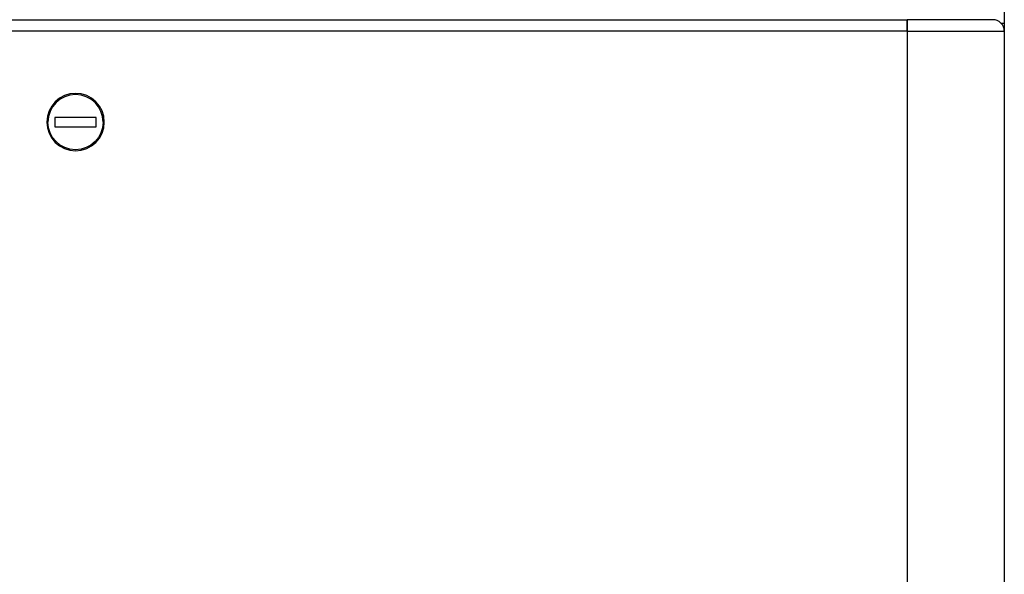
# Model space of a CAD drawing. Header units: millimetres. Extents: x 0 to 941, y -754 to 1172.
# Tile 75 of 105: x 724 to 937, y 106 to 227. Entities that reach past the tile are written whole.
import ezdxf

# ---------------------------------------------------------------- set-up
doc = ezdxf.new("R2010")
doc.units = ezdxf.units.MM
doc.layers.add('ORTHO$22', color=7, linetype='CONTINUOUS', true_color=0xffffff)

msp = doc.modelspace()

# ---------------------------------------------------------------- linework, layer by layer
at = {"layer": 'ORTHO$22', "color": 7, "linetype": 'Continuous'}
for p, q in [((937.4, 636.8), (937.4, -182.2)), ((196.5, 226.8), (916.3, 226.8)), ((916.4, 226.8), (916.3, 226.8)), ((916.3, 226.8), (916.3, 224.3)), ((934.9, 226.8), (916.4, 226.8)), ((937.4, 228.59), (937.4, 226.01)), ((937.4, 226), (936.73, 226)), ((937.4, 226), (937.4, 224.3)), ((937.4, 224.3), (937.4, -225.7)), ((731.15, 205.55), (731.15, 203.55)), ((740.15, 205.55), (731.15, 205.55)), ((740.15, 203.55), (740.15, 205.55)), ((731.15, 203.55), (740.15, 203.55))]:
    msp.add_line(p, q, dxfattribs=at)
at = {"layer": 'ORTHO$22', "color": 252, "linetype": 'Continuous'}
for p, q in [((916.4, 224.3), (916.4, 226.8)), ((916.3, 224.3), (196.5, 224.3)), ((916.3, 224.3), (916.4, 224.3)), ((916.4, 224.3), (937.4, 224.3)), ((916.4, -225.7), (916.4, 224.3))]:
    msp.add_line(p, q, dxfattribs=at)
at = {"layer": 'ORTHO$22', "color": 7, "linetype": 'Continuous', "extrusion": (0, 0, -1)}
msp.add_circle((-735.65, 204.55), 6.25, dxfattribs=at)
at = {"layer": 'ORTHO$22', "color": 7, "linetype": 'Continuous'}
for centre, radius, end in [((934.9, 224.3), 2.5, 90), ((735.65, 204.55), 6, 180)]:
    msp.add_arc(centre, radius, 0, end, dxfattribs=at)
at = {"layer": 'ORTHO$22', "color": 7, "linetype": 'Continuous', "extrusion": (0, 0, -1)}
msp.add_arc((-735.65, 204.55), 6, 180, 0, dxfattribs=at)
at = {"layer": 'ORTHO$22', "color": 7, "linetype": 'Continuous'}
msp.add_open_spline([(916.3, 224.3), (916.3, 224.96), (916.3, 225.61), (916.3, 226.53), (916.3, 226.8), (916.3, 226.8)], degree=3, knots=[0, 0, 0, 0, 0.5, 0.5, 1, 1, 1, 1], dxfattribs=at)

doc.saveas('drawing.dxf')
